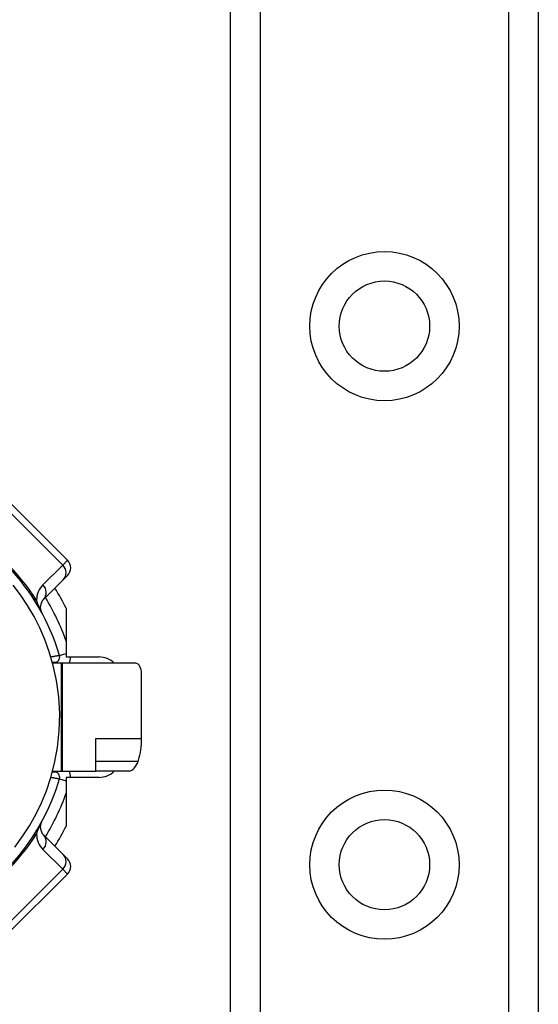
# Model space of a CAD drawing. Header units: inches. Extents: x 5.2 to 98, y 7.4 to 63.6.
# Tile 41 of 82: x 7.4 to 8.6, y 44.9 to 47.2. Entities that reach past the tile are written whole.
import ezdxf

# ---------------------------------------------------------------- set-up
doc = ezdxf.new("R2010")
doc.units = ezdxf.units.IN
doc.header["$LTSCALE"] = 6.250991
doc.header["$MEASUREMENT"] = 0
doc.layers.add('Visible Edges(ANSI)', color=7, linetype='Continuous', lineweight=25)
doc.layers.add('Visible Tangent Edges(ANSI)', color=7, linetype='Continuous', lineweight=25)

msp = doc.modelspace()

# ---------------------------------------------------------------- linework, layer by layer
at = {"layer": 'Visible Edges(ANSI)'}
for p, q in [((7.8435, 22.3467), (7.8435, 49.4069)), ((8.5567, 49.4069), (8.5567, 22.3467)), ((7.4655, 45.951), (7.3241, 46.0923)), ((7.4096, 45.8598), (7.4555, 45.9057)), ((7.4655, 45.9157), (7.4555, 45.9057)), ((7.4624, 45.8397), (7.4624, 45.7267)), ((7.4624, 45.7267), (7.5385, 45.7267)), ((7.4304, 45.7145), (7.4354, 45.7145)), ((7.4504, 45.712), (7.4311, 45.712)), ((7.4541, 45.712), (7.4504, 45.712)), ((7.6238, 45.712), (7.4541, 45.712)), ((7.6371, 45.5367), (7.6371, 45.687)), ((7.5307, 45.5367), (7.5307, 45.4622)), ((7.4354, 45.4597), (7.4304, 45.4597)), ((7.4311, 45.4622), (7.4504, 45.4622)), ((7.4504, 45.4622), (7.4541, 45.4622)), ((7.4541, 45.4622), (7.5307, 45.4622)), ((7.4624, 45.4475), (7.4624, 45.3345)), ((7.5385, 45.4475), (7.4624, 45.4475)), ((7.609, 45.4622), (7.5307, 45.4622)), ((7.4555, 45.2685), (7.4096, 45.3144)), ((7.4555, 45.2685), (7.4655, 45.2585)), ((7.3241, 45.0819), (7.4655, 45.2232))]:
    msp.add_line(p, q, dxfattribs=at)
at = {"layer": 'Visible Edges(ANSI)', "flags": 128}
for points in [[(7.343, 45.2856), (7.3603, 45.3092), (7.3771, 45.335), (7.3919, 45.3613), (7.4049, 45.3882), (7.4166, 45.4165), (7.4269, 45.4472), (7.4356, 45.4805), (7.4423, 45.5169), (7.4464, 45.5557), (7.4473, 45.5952), (7.4451, 45.6346), (7.4399, 45.6723), (7.4325, 45.7069), (7.4233, 45.7383), (7.4129, 45.7672), (7.4012, 45.7942), (7.388, 45.8203), (7.3726, 45.8464), (7.3561, 45.8711), (7.3392, 45.8933)], [(7.6294, 45.4854), (7.6294, 45.4855), (7.6294, 45.4855), (7.6295, 45.4856), (7.6295, 45.4857), (7.6295, 45.4858), (7.6295, 45.4858), (7.6296, 45.4859), (7.6296, 45.486), (7.6296, 45.4861), (7.6296, 45.4861), (7.6297, 45.4862), (7.6297, 45.4863), (7.6297, 45.4864), (7.6297, 45.4864), (7.6298, 45.4865), (7.6298, 45.4866), (7.6298, 45.4867), (7.6298, 45.4867), (7.6299, 45.4868), (7.6299, 45.4869), (7.6299, 45.487), (7.6299, 45.487), (7.6299, 45.4871), (7.63, 45.4872)]]:
    msp.add_lwpolyline(points, dxfattribs=at)
at = {"layer": 'Visible Edges(ANSI)'}
for centre in [(8.2001, 46.494), (8.2001, 45.2449)]:
    msp.add_circle(centre, 0.1047, dxfattribs=at)
for centre, radius, start, end in [((6.9603, 45.5871), 0.5071, 16.3518, 70.8354), ((7.4478, 45.9333), 0.025, 315, 45), ((6.9603, 45.5871), 0.5621, 26.7049, 32.1604), ((7.4273, 45.8421), 0.025, 135, 208.6389), ((7.4354, 45.7265), 0.012, 270, 16.3518), ((7.5385, 45.6767), 0.05, 44.9104, 90), ((6.9603, 45.5871), 0.6245, 11.537, 11.7228), ((6.9603, 45.5871), 0.5071, 253.8612, 343.6482), ((7.4354, 45.4477), 0.012, 343.6482, 90), ((7.5385, 45.4975), 0.05, 270, 315.0896), ((6.9603, 45.5871), 0.6245, 348.2772, 348.463), ((7.4273, 45.3321), 0.025, 151.3611, 225), ((6.9603, 45.5871), 0.5621, 327.8396, 333.2951), ((7.4478, 45.2409), 0.025, 315, 45)]:
    msp.add_arc(centre, radius, start, end, dxfattribs=at)
for centre, major_axis, ratio, start_param, end_param in [((7.6238, 45.687), (0, 0.025), 0.532359, 4.712389, 6.283185), ((7.5102, 45.5367), (0, 0.1499), 0.846518, 4.375874, 4.712389), ((7.6167, 45.4872), (-0.0101, -0.0245), 0.47244, 0.192077, 1.691889)]:
    msp.add_ellipse(centre, major_axis=major_axis, ratio=ratio, start_param=start_param, end_param=end_param, dxfattribs=at)
at = {"layer": 'Visible Tangent Edges(ANSI)'}
for p, q in [((7.9119, 49.4069), (7.9119, 22.3467)), ((8.4884, 22.3467), (8.4884, 49.4069)), ((7.3131, 46.0813), (7.4544, 45.94)), ((7.4544, 45.94), (7.4655, 45.951)), ((7.4544, 45.94), (7.4085, 45.894)), ((7.4469, 45.7299), (7.4624, 45.7344)), ((7.4354, 45.7145), (7.4354, 45.712)), ((7.4504, 45.712), (7.4504, 45.4622)), ((7.4541, 45.4622), (7.4541, 45.712)), ((7.6371, 45.5367), (7.5307, 45.5367)), ((7.5307, 45.4854), (7.6294, 45.4854)), ((7.4354, 45.4622), (7.4354, 45.4597)), ((7.4469, 45.4443), (7.4624, 45.4398)), ((7.4085, 45.2802), (7.4544, 45.2342)), ((7.4544, 45.2342), (7.3131, 45.0929)), ((7.4655, 45.2232), (7.4544, 45.2342))]:
    msp.add_line(p, q, dxfattribs=at)
at = {"layer": 'Visible Tangent Edges(ANSI)', "flags": 128}
for points in [[(7.4053, 45.8302), (7.4042, 45.8324), (7.4034, 45.834), (7.4028, 45.8354), (7.4021, 45.8367), (7.4016, 45.838), (7.401, 45.8393), (7.4005, 45.8405), (7.4, 45.8417), (7.3995, 45.8428), (7.3991, 45.8439), (7.3986, 45.8451), (7.3982, 45.8461), (7.3978, 45.8472), (7.3974, 45.8483), (7.397, 45.8493), (7.3966, 45.8503), (7.3962, 45.8514), (7.3959, 45.8524), (7.3955, 45.8534), (7.3952, 45.8543), (7.3948, 45.8553), (7.3945, 45.8563), (7.3942, 45.8572), (7.3939, 45.8581)], [(7.4469, 45.7299), (7.4468, 45.7299), (7.4467, 45.7298), (7.4465, 45.7298), (7.4462, 45.7298), (7.4458, 45.7297), (7.4453, 45.7296), (7.4447, 45.7295), (7.4441, 45.7294), (7.4434, 45.7293), (7.4426, 45.7292), (7.4418, 45.729), (7.4409, 45.7289), (7.4399, 45.7287), (7.4389, 45.7285), (7.4379, 45.7284), (7.4368, 45.7282), (7.4356, 45.728), (7.4345, 45.7278), (7.4333, 45.7276), (7.4321, 45.7274), (7.4308, 45.7272), (7.4296, 45.7269), (7.4283, 45.7267), (7.427, 45.7265)], [(7.427, 45.4477), (7.4283, 45.4475), (7.4296, 45.4473), (7.4308, 45.4471), (7.432, 45.4468), (7.4333, 45.4466), (7.4345, 45.4464), (7.4356, 45.4462), (7.4368, 45.446), (7.4379, 45.4458), (7.4389, 45.4457), (7.4399, 45.4455), (7.4409, 45.4453), (7.4418, 45.4452), (7.4426, 45.445), (7.4434, 45.4449), (7.4441, 45.4448), (7.4447, 45.4447), (7.4453, 45.4446), (7.4458, 45.4445), (7.4462, 45.4444), (7.4465, 45.4444), (7.4467, 45.4444), (7.4468, 45.4443), (7.4469, 45.4443)], [(7.3939, 45.3161), (7.3942, 45.317), (7.3945, 45.3179), (7.3948, 45.3189), (7.3952, 45.3199), (7.3955, 45.3208), (7.3959, 45.3218), (7.3962, 45.3228), (7.3966, 45.3239), (7.397, 45.3249), (7.3974, 45.3259), (7.3978, 45.327), (7.3982, 45.3281), (7.3986, 45.3291), (7.3991, 45.3303), (7.3995, 45.3314), (7.4, 45.3325), (7.4005, 45.3337), (7.401, 45.3349), (7.4016, 45.3362), (7.4021, 45.3375), (7.4028, 45.3388), (7.4034, 45.3402), (7.4042, 45.3418), (7.4053, 45.344)]]:
    msp.add_lwpolyline(points, dxfattribs=at)
at = {"layer": 'Visible Tangent Edges(ANSI)'}
for centre in [(8.2001, 46.494), (8.2001, 45.2449)]:
    msp.add_circle(centre, 0.173, dxfattribs=at)
for centre, radius, start, end in [((6.9271, 45.554), 0.5571, 33.0901, 56.9099), ((7.4438, 45.8587), 0.05, 135, 180.6587), ((6.9603, 45.5871), 0.5321, 19.3241, 31.4236), ((7.4354, 45.7265), 0.037, 336.9277, 0.3097), ((7.4354, 45.4477), 0.037, 359.6903, 23.0723), ((6.9603, 45.5871), 0.5321, 328.5764, 340.6759), ((6.9271, 45.6202), 0.5571, 303.0901, 326.9099), ((7.4438, 45.3155), 0.05, 179.3413, 225)]:
    msp.add_arc(centre, radius, start, end, dxfattribs=at)
for centre, major_axis, ratio, start_param, end_param in [((7.4379, 45.9234), (0.0177, -0.0177), 0.937622, 0, 1.570796), ((7.3919, 45.8775), (0.0177, -0.0177), 0.937622, 0, 1.570796), ((7.427, 45.8912), (-0.0419, -0.0273), 0.48633, 0, 0.409204), ((7.427, 45.283), (-0.0419, 0.0273), 0.48633, 5.873981, 6.283185), ((7.3919, 45.2967), (0.0177, 0.0177), 0.937622, 4.712389, 6.283185), ((7.4379, 45.2508), (0.0177, 0.0177), 0.937622, 4.712389, 6.283185)]:
    msp.add_ellipse(centre, major_axis=major_axis, ratio=ratio, start_param=start_param, end_param=end_param, dxfattribs=at)

doc.saveas('drawing.dxf')
